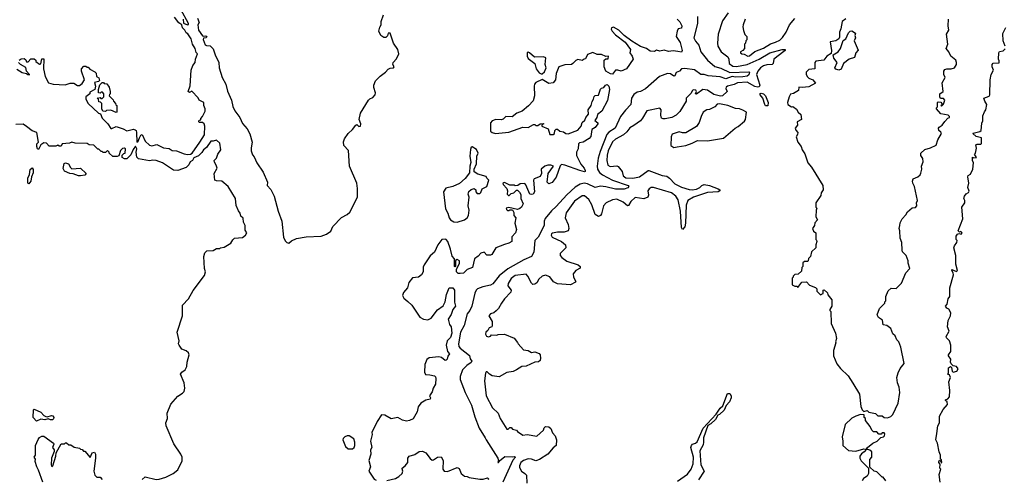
# Model space of a CAD drawing. Extents: x 2673034 to 2765626, y 830478 to 954748.
# Tile 20 of 126: x 2683621 to 2692748, y 873310 to 877572. Entities that reach past the tile are written whole.
import ezdxf

# ---------------------------------------------------------------- set-up
doc = ezdxf.new("R2010")
doc.units = 0

msp = doc.modelspace()

# ---------------------------------------------------------------- linework, layer by layer
at = {"layer": '0CON05XD'}
for points in [[(2684730, 876475), (2684745, 876502.5), (2684755, 876507.5), (2684782.5, 876445), (2684825, 876408), (2684846.8, 876403.2), (2684893, 876413), (2684955, 876384), (2685005, 876378), (2685035, 876358), (2685075, 876356.9), (2685145, 876328.5), (2685176.9, 876323.1), (2685204.2, 876325.8), (2685218.8, 876335), (2685291.2, 876435), (2685332.5, 876505), (2685337.5, 876585), (2685330, 876605), (2685315, 876620), (2685285, 876620), (2685280, 876625), (2685285, 876640), (2685298.3, 876641.7), (2685300, 876655), (2685316.1, 876673.9), (2685338.8, 876725), (2685338.8, 876745), (2685326.7, 876775), (2685327.5, 876805), (2685284.1, 876824.1), (2685275, 876847.5), (2685215, 876907.5), (2685195, 876897.5), (2685183.3, 876905), (2685201.7, 876958.3), (2685211.4, 877105), (2685225, 877147.5), (2685246.7, 877175), (2685250, 877205), (2685267.5, 877255), (2685256.4, 877266.4), (2685246.2, 877305), (2685223.3, 877345), (2685210, 877395), (2685179.3, 877439.3), (2685165, 877450), (2685152.5, 877475), (2685131.2, 877495), (2685123, 877523), (2685095, 877543.3), (2685056.7, 877595)], [(2685135.8, 877575.8), (2685140, 877540), (2685175, 877523.3), (2685185, 877527.5), (2685186.9, 877536.9), (2685115.5, 877665)], [(2685267.3, 877585), (2685283, 877547), (2685273.3, 877525), (2685279.2, 877475), (2685315, 877422.5), (2685325, 877417.5), (2685345, 877422.5), (2685356.7, 877415), (2685350, 877405), (2685325, 877400), (2685321.7, 877388.3), (2685339.5, 877339.5), (2685351.7, 877331.7), (2685385, 877330), (2685415, 877300), (2685432.5, 877245), (2685468.1, 877175), (2685468.6, 877125), (2685496, 877035), (2685532, 876975), (2685547.7, 876907.7), (2685583, 876827), (2685596.1, 876766.1), (2685615.8, 876725.8), (2685661.2, 876665), (2685685, 876610), (2685730.3, 876560.3), (2685754.3, 876514.3), (2685776.2, 876435), (2685766.7, 876385), (2685767.5, 876355), (2685778.3, 876318.3), (2685795, 876300), (2685820, 876245), (2685877.7, 876157.7), (2685916.7, 876065), (2685913.3, 876035), (2685947.8, 875997.8), (2685979.5, 875935), (2686015.5, 875795), (2686051.8, 875705), (2686064.6, 875555), (2686080.9, 875520.9), (2686096.2, 875505), (2686115, 875499.4), (2686139.1, 875520.9), (2686185, 875543.8), (2686275, 875557.7), (2686415, 875565.3), (2686465, 875583.2), (2686505, 875612.5), (2686524.8, 875655.2), (2686602.4, 875737.6), (2686655, 875766.4), (2686681.7, 875788.3), (2686751.5, 875925), (2686752.8, 876007.2), (2686745, 876056.2), (2686677.8, 876215), (2686668.2, 876358.2), (2686626.7, 876405), (2686622.2, 876437.8), (2686631.7, 876468.3), (2686665, 876517.5), (2686706.7, 876555), (2686735, 876592.5), (2686745, 876600), (2686765, 876581.2), (2686778.8, 876585), (2686783.8, 876605), (2686767.5, 876645), (2686781.2, 876705), (2686853.3, 876825), (2686865, 876836.7), (2686895, 876850), (2686916.3, 876873.7), (2686918.9, 876895), (2686902.4, 876942.4), (2686904.4, 876965), (2686918.6, 877005), (2686960.9, 877049.1), (2687011.2, 877085), (2687036, 877114), (2687055, 877123.3), (2687086.7, 877125), (2687093.3, 877135), (2687080, 877155), (2687082.5, 877175), (2687115, 877210), (2687134.1, 877255.9), (2687127.1, 877295), (2687086.7, 877355), (2687056.2, 877446.2), (2687035, 877447.5), (2687029.3, 877420.7), (2687015, 877407.5), (2686995, 877406.7), (2686967.5, 877425), (2686950, 877465), (2686958.3, 877501.7), (2686972.5, 877525), (2686972.5, 877555), (2686993.1, 877616.9)], [(2689905, 877600), (2689903.3, 877535), (2689870, 877405), (2689885, 877372), (2689915.4, 877335.4), (2689933.2, 877273.3), (2689995.5, 877195), (2690065, 877137.7), (2690121.5, 877121.5), (2690205, 877080.6), (2690378.9, 877088.9), (2690386.2, 877085), (2690380.9, 877059.1), (2690365, 877048.9), (2690325, 877041.3), (2690255, 877037.3), (2690225, 877044.1), (2690165, 877024.7), (2690115, 877041.1), (2690002.2, 877052.2), (2689965, 877064.2), (2689935, 877063.3), (2689875, 877105.7), (2689785, 877118.8), (2689755, 877116.2), (2689737.5, 877095), (2689705, 877082.5), (2689695, 877051.2), (2689685, 877048.8), (2689655, 877070), (2689625, 877073.3), (2689552.5, 877045), (2689420.5, 876929.5), (2689375, 876906.7), (2689345, 876898.8), (2689315, 876879.2), (2689293.1, 876845), (2689285.7, 876784.3), (2689235, 876732.9), (2689189.6, 876675), (2689141.1, 876565), (2689082.4, 876527.6), (2689063.9, 876506.1), (2689000.5, 876349.5), (2688982.1, 876287.9), (2688972.5, 876215), (2688977.8, 876185), (2688994.4, 876155), (2689022.6, 876132.6), (2689115, 876085.4), (2689260, 876035), (2689266.2, 876025), (2689258.1, 876011.9), (2689225, 875999.2), (2689145, 876000.4), (2689055, 876020.7), (2689005, 876029.1), (2688955, 876016.9), (2688885, 876050.9), (2688854.6, 876055.4), (2688815, 876046), (2688769.7, 876020.3), (2688692, 875948), (2688595, 875839.2), (2688549.3, 875800.7), (2688492.2, 875727.8), (2688482.2, 875705), (2688481.1, 875665), (2688425.5, 875554.5), (2688396.7, 875525), (2688387.5, 875415), (2688365, 875376.7), (2688295, 875346.7), (2688145, 875262.9), (2688065, 875196.9), (2688006.8, 875123.2), (2687985, 875111.1), (2687914.6, 875095.4), (2687865, 875075.8), (2687852, 875065), (2687840.8, 875035), (2687810.9, 874915), (2687793.8, 874876.2), (2687768.9, 874845), (2687742, 874735), (2687707.2, 874675), (2687688.7, 874565), (2687691.7, 874541.7), (2687704.4, 874525), (2687789.5, 874459.5), (2687796.8, 874426.8), (2687811.2, 874405), (2687805, 874393.8), (2687765, 874366.7), (2687725, 874326.7), (2687703.8, 874265), (2687703.8, 874235), (2687750, 874115), (2687807.7, 873997.7), (2687838.3, 873888.3), (2687880, 873785), (2687936.7, 873695), (2687943.3, 873675), (2688053.3, 873505), (2688060, 873485), (2688052.5, 873465), (2688060, 873465), (2688067.5, 873482.5), (2688117.1, 873522.9), (2688185, 873519.2), (2688205, 873522), (2688215.7, 873515), (2688192.5, 873487.5), (2688099.2, 873285)], [(2690186.9, 877635), (2690135, 877560), (2690096.4, 877436.4), (2690088, 877355), (2690090.8, 877325), (2690122.2, 877272.2), (2690186.4, 877226.4), (2690195.4, 877205), (2690198, 877165), (2690230.6, 877140.6), (2690266.4, 877136.4), (2690364.7, 877155.3), (2690475, 877205.9), (2690575, 877263.2), (2690690, 877295), (2690716.2, 877295), (2690715.6, 877285), (2690705, 877275.7), (2690611.8, 877205), (2690604.2, 877165), (2690596.2, 877155), (2690545, 877154.1), (2690515, 877145.3), (2690487.7, 877125), (2690462, 877095), (2690450.3, 877065), (2690483.1, 876965), (2690475, 876947.8), (2690463.3, 876945), (2690435, 876953.2), (2690365, 876992.2), (2690273.4, 876986.6), (2690245, 876970), (2690182.5, 876955), (2690170, 876945), (2690167.5, 876935), (2690180, 876905), (2690134.2, 876865.8), (2690117.6, 876862.4), (2690055, 876877.8), (2689997.4, 876917.4), (2689954.1, 876925.9), (2689895, 876882), (2689883.8, 876885), (2689894, 876905), (2689889.7, 876919.7), (2689865, 876921.2), (2689856.7, 876915), (2689842.3, 876887.7), (2689800, 876845), (2689798.8, 876815), (2689738.8, 876721.2), (2689705, 876686.2), (2689665, 876666.2), (2689603, 876653), (2689585, 876652.5), (2689570, 876660), (2689562.5, 876685), (2689567.5, 876735), (2689555, 876750), (2689435, 876726.7), (2689395, 876658.8), (2689374.6, 876635.4), (2689315, 876590), (2689275, 876570), (2689248.6, 876531.4), (2689219.2, 876505), (2689145, 876463.6), (2689115, 876438.5), (2689075.3, 876355), (2689066.3, 876316.3), (2689063.2, 876265), (2689074, 876224), (2689095, 876211.1), (2689155, 876215.6), (2689169.6, 876209.6), (2689204.2, 876165), (2689213.3, 876125), (2689238, 876105), (2689305, 876101.2), (2689365, 876114.7), (2689445, 876173.1), (2689452.9, 876172.9), (2689575, 876128.5), (2689620, 876120), (2689645, 876102.5), (2689695, 876048.5), (2689755, 876019.2), (2689825, 875997.5), (2689855, 875994.1), (2689895, 875999.2), (2689925, 876014.5), (2689945, 876035.6), (2689965, 876042.2), (2690015, 876033.5), (2690096, 876005), (2690110, 875995), (2690111.2, 875985), (2690095, 875974.6), (2689995, 875970.5), (2689867.5, 875925), (2689813.7, 875896.3), (2689797.3, 875852.7), (2689792.9, 875685), (2689785, 875652), (2689765, 875628), (2689754.7, 875644.7), (2689746.8, 875795), (2689725, 875901.2), (2689702.7, 875935), (2689661.9, 875965), (2689495, 876014.5), (2689475, 876014.5), (2689457.1, 876005), (2689444.7, 875985.3), (2689450.8, 875945), (2689443.3, 875925), (2689405, 875911.9), (2689325, 875924.2), (2689284.7, 875885.3), (2689265, 875848.8), (2689255, 875846.2), (2689215, 875880), (2689155, 875907.1), (2689115, 875900), (2689057.1, 875872.9), (2689033.1, 875846.9), (2689015, 875772.5), (2689005, 875757.5), (2688985, 875747.5), (2688956.4, 875766.4), (2688924.4, 875855), (2688897.7, 875905), (2688855, 875939.1), (2688835, 875939.2), (2688765, 875888.1), (2688685, 875781.2), (2688675.7, 875735.7), (2688704.1, 875674.1), (2688712, 875635), (2688703.3, 875615), (2688667.2, 875602.8), (2688605, 875601.5), (2688558.8, 875591.2), (2688548.8, 875585), (2688546, 875575), (2688556.7, 875555), (2688643.3, 875515), (2688680, 875485), (2688682.5, 875455), (2688631.2, 875405), (2688632, 875385), (2688645, 875366.2), (2688693.7, 875333.7), (2688798.1, 875298.1), (2688817.5, 875285), (2688815, 875267.5), (2688776.7, 875245), (2688751.2, 875215), (2688753.3, 875185), (2688776.7, 875145), (2688773, 875137), (2688725, 875114.2), (2688605, 875122.5), (2688570.2, 875140.2), (2688535, 875188.8), (2688495, 875202.3), (2688464.4, 875195), (2688434.4, 875165), (2688415, 875132), (2688395, 875118.8), (2688377, 875117), (2688365, 875127.5), (2688332.5, 875195), (2688315, 875212.9), (2688215, 875200.4), (2688175, 875172.2), (2688147.8, 875125), (2688146.9, 875105), (2688176, 875065), (2688174, 875045), (2688116, 874985), (2688085.7, 874944.3), (2688060, 874895), (2688038.7, 874871.3), (2688015, 874853.8), (2687985, 874843.3), (2687968.8, 874825), (2687998.8, 874775), (2688001.2, 874735), (2687995.8, 874724.2), (2687973.8, 874715), (2687960, 874690), (2687942.5, 874675), (2687940, 874655), (2687947, 874637), (2687965, 874630), (2687985, 874637.5), (2687995, 874650), (2688043, 874647), (2688057, 874653), (2688115.9, 874655.9), (2688205, 874617.5), (2688235, 874580), (2688240, 874565), (2688292.3, 874512.3), (2688335, 874503.8), (2688365, 874486.7), (2688395, 874493.8), (2688437.3, 874477.3), (2688445.6, 874465.6), (2688448.9, 874435), (2688445, 874413.3), (2688429.5, 874400.5), (2688395, 874398), (2688315, 874360), (2688275, 874356), (2688225, 874324), (2688195, 874311.2), (2688135, 874301.2), (2688065, 874262), (2688000.5, 874270.5), (2687974.2, 874284.2), (2687955, 874306.7), (2687945, 874307.5), (2687938.8, 874295), (2687930.8, 874225), (2687944.4, 874085), (2688002.8, 873972.8), (2688055, 873922.5)], [(2689716.7, 877575), (2689740.5, 877550.5), (2689758.8, 877515), (2689755, 877493.3), (2689723.8, 877486.2), (2689714.2, 877465), (2689706.7, 877415), (2689741.7, 877361.7), (2689761.2, 877285), (2689755, 877270), (2689722, 877278), (2689677.9, 877282.1), (2689635.8, 877275.8), (2689595, 877288.6), (2689555, 877280), (2689525, 877290), (2689505, 877277.5), (2689465, 877281.2), (2689430, 877305), (2689375, 877324.4), (2689295, 877371.1), (2689225.3, 877425.3), (2689175, 877475.6), (2689125, 877502.1), (2689106.9, 877495), (2689102.9, 877485), (2689112.9, 877465), (2689145, 877431.8), (2689232.4, 877362.4), (2689281.2, 877295), (2689276.7, 877265), (2689298.8, 877235), (2689306.2, 877205), (2689246.7, 877115), (2689195, 877093.8), (2689165, 877103.3), (2689145, 877102.5), (2689115, 877067.5), (2689098.3, 877068.3), (2689053.6, 877093.6), (2689037.5, 877135), (2689040, 877195), (2689055, 877210), (2689075, 877210), (2689080, 877235), (2689055, 877230), (2689015, 877250), (2688975, 877250), (2688935, 877267.5), (2688885, 877250), (2688865, 877207.5), (2688853, 877207), (2688835, 877192.5), (2688795, 877202.5), (2688775, 877192.5), (2688747.5, 877165), (2688735, 877156.7), (2688675, 877153.3), (2688618.8, 877135), (2688595, 877072.5), (2688586.7, 877015), (2688565, 876987.5), (2688525, 876980), (2688465, 877016.2), (2688405, 876989.4), (2688393.8, 876975), (2688388.8, 876955), (2688392.5, 876865), (2688381.7, 876818.3), (2688338.3, 876771.7), (2688277.5, 876722.5), (2688229.4, 876705), (2688185, 876671.5), (2688127.3, 876672.7), (2688100.8, 876649.2), (2688085, 876643.8), (2688035, 876647.1), (2688001.2, 876635), (2687984.4, 876615), (2687985, 876538.8), (2687998.8, 876525), (2688032.5, 876515), (2688155, 876528), (2688285, 876573.8), (2688335, 876573.3), (2688385, 876600), (2688395, 876600), (2688405, 876590), (2688425, 876590), (2688445, 876607.5), (2688475, 876610), (2688480, 876605), (2688461.7, 876598.3), (2688460, 876585), (2688519.5, 876559.5), (2688536.4, 876506.4), (2688565, 876506.7), (2688577.5, 876515), (2688580, 876545), (2688595, 876556.7), (2688605, 876556.7), (2688628.3, 876538.3), (2688661.2, 876531.2), (2688683.3, 876515), (2688705, 876511.9), (2688794, 876546), (2688826, 876585), (2688835, 876617.5), (2688860.5, 876639.5), (2688868.8, 876665), (2688892, 876695), (2688890, 876735), (2688918.8, 876775), (2688926.1, 876813.9), (2688940, 876835), (2688945, 876860), (2688955, 876867.5), (2688985, 876872.5), (2689003.9, 876926.1), (2689015, 876937.5), (2689036.2, 876943.8), (2689050, 876965), (2689065, 876970), (2689083.3, 876955), (2689087.5, 876925), (2689068.8, 876821.2), (2689016.2, 876725), (2688975.9, 876694.1), (2688970, 876665), (2688953, 876637), (2688980, 876615), (2688980, 876605), (2688955, 876571.2), (2688924, 876555), (2688915, 876490), (2688899.3, 876470.7), (2688845, 876436), (2688810.6, 876429.4), (2688800.6, 876419.4), (2688798.9, 876375), (2688781.5, 876345), (2688781.7, 876311.7), (2688821.1, 876231.1), (2688854, 876195), (2688863.8, 876175), (2688862.5, 876165), (2688855, 876162), (2688812.4, 876172.4), (2688675, 876224.3), (2688642, 876228), (2688632, 876218), (2688595, 876112.5), (2688555, 876062.5), (2688525, 876050), (2688510, 876065), (2688520, 876145), (2688567.5, 876215), (2688545, 876222.5), (2688515, 876222.5), (2688490, 876215), (2688454.1, 876185.9), (2688457, 876147), (2688445, 876117.5), (2688390, 876095), (2688382.5, 876085), (2688392.5, 875975), (2688380, 875955), (2688365, 875950), (2688350, 875955), (2688311.7, 876041.7), (2688301.7, 876051.7), (2688260.7, 876049.3), (2688237, 876033), (2688215, 876030), (2688205, 876037.5), (2688165, 876037.5), (2688115, 876062.5), (2688105, 876060), (2688100, 876055), (2688102.5, 876045), (2688137, 876007), (2688142.5, 875985), (2688140, 875955), (2688151.7, 875941.7), (2688158.3, 875941.7), (2688175, 875960), (2688200, 875965), (2688225, 875990), (2688235, 875990), (2688253, 875973), (2688265, 875950), (2688266.7, 875915), (2688286.7, 875865), (2688272.5, 875835), (2688258.3, 875821.7), (2688235, 875812.5), (2688155, 875830), (2688130, 875825), (2688131.7, 875811.7), (2688143, 875803), (2688157, 875803), (2688165, 875810), (2688188.3, 875808.3), (2688200, 875785), (2688200, 875755), (2688220, 875735), (2688210, 875685), (2688226.7, 875625), (2688217.5, 875595), (2688183, 875557), (2688182.5, 875515), (2688155, 875500), (2688115, 875488.8), (2688034.2, 875455.8), (2687997.5, 875395), (2687985, 875388.8), (2687950, 875390), (2687925, 875417.5), (2687895, 875407.5), (2687871.7, 875378.3), (2687837.5, 875355), (2687817.5, 875275), (2687767.5, 875255), (2687735, 875222.5), (2687705, 875217.5), (2687685, 875220), (2687670, 875235), (2687670, 875255), (2687696.2, 875315), (2687696.1, 875336.1), (2687675, 875347.5), (2687661.7, 875338.3), (2687660, 875285), (2687655, 875280), (2687650, 875285), (2687650, 875355), (2687630.3, 875380.3), (2687615.6, 875445), (2687590, 875515), (2687575, 875534.2), (2687565, 875537.8), (2687535, 875532.5), (2687496.5, 875485), (2687467.3, 875415), (2687425, 875381.4), (2687369.8, 875300.2), (2687362.2, 875277.8), (2687360.8, 875235), (2687344.7, 875205), (2687316.3, 875183.7), (2687262.5, 875177.5), (2687226.5, 875135), (2687216.4, 875085), (2687177.8, 875042.2), (2687168.2, 875015), (2687180.4, 874990.4), (2687218.4, 874958.4), (2687254.6, 874925), (2687330, 874815), (2687365, 874794.6), (2687405, 874788.2), (2687435, 874805.5), (2687495, 874881.5), (2687545, 874920), (2687564.3, 874955), (2687577.1, 875025), (2687602.5, 875085), (2687635.9, 875085.9), (2687650, 875065), (2687651.9, 874951.9), (2687660, 874915), (2687636, 874885), (2687620.3, 874839.7), (2687591.2, 874795), (2687603.3, 874745), (2687620, 874725), (2687626, 874665), (2687615, 874626.7), (2687583.3, 874595), (2687573.3, 874555), (2687585.6, 874495.6), (2687606, 874475), (2687588.1, 874451.9), (2687583.3, 874425), (2687575, 874413.8), (2687565, 874411.2), (2687529.9, 874439.9), (2687505, 874446.7), (2687415, 874435.5), (2687395, 874421.4), (2687375.5, 874375), (2687374.1, 874304.1), (2687382.9, 874282.9), (2687422, 874278), (2687465, 874270), (2687475, 874260), (2687478.6, 874245), (2687476.4, 874193.6), (2687452, 874155), (2687445, 874120), (2687420, 874085), (2687428.8, 874065), (2687427, 874053), (2687385, 874043.3), (2687338.8, 874015), (2687315, 873982.5), (2687303.8, 873935), (2687267.6, 873872.4), (2687235.5, 873854.5), (2687205, 873850), (2687169.7, 873859.7), (2687125, 873883.3), (2687065, 873871.2), (2687005, 873904), (2686975, 873908.6), (2686934.7, 873845.3), (2686885.8, 873745), (2686888, 873725), (2686871.2, 873665), (2686883.6, 873606.4), (2686871.2, 873585), (2686874.2, 873545), (2686857.5, 873485), (2686873.3, 873425), (2686856.7, 873385), (2686905, 873313.3), (2686925, 873302)], [(2690344.4, 877575.6), (2690326.2, 877525), (2690323.8, 877505), (2690330.7, 877470.7), (2690343, 877433), (2690360, 877415), (2690360, 877385), (2690353, 877377), (2690350, 877355), (2690340, 877345), (2690340, 877305), (2690325, 877287.5), (2690303.3, 877275), (2690303.8, 877265), (2690313.9, 877253.9), (2690335, 877253.3), (2690370, 877235), (2690385, 877235.7), (2690434.3, 877275.7), (2690515, 877307.1), (2690581.8, 877348.2), (2690627.8, 877362.2), (2690666.8, 877383.2), (2690692.3, 877407.7), (2690725, 877457.5), (2690757, 877523), (2690805, 877581.2)], [(2691280, 877580), (2691243.8, 877555), (2691232.3, 877487.7), (2691219.2, 877455), (2691220.5, 877409.5), (2691214, 877395), (2691185, 877376), (2691132.5, 877365), (2691146, 877285), (2691142.3, 877257.7), (2691103.3, 877235), (2691075, 877197.5), (2691001.7, 877188.3), (2690990, 877175), (2690990, 877115), (2690935, 877110), (2690910, 877085), (2690910, 877065), (2690922.3, 877042.3), (2690935, 877030), (2690973, 877013), (2690998.3, 876981.7), (2690935, 876948.8), (2690875, 876942.5), (2690843, 876947), (2690840, 876915), (2690795, 876887.5), (2690765, 876880), (2690753, 876857), (2690737.5, 876805), (2690740, 876785), (2690775, 876762.5), (2690787, 876767), (2690823, 876743), (2690837.5, 876715), (2690861.7, 876691.7), (2690867.5, 876645), (2690827.5, 876625), (2690831.2, 876595), (2690810, 876565), (2690815, 876547.5), (2690832.5, 876525), (2690831.7, 876508.3), (2690817.5, 876485), (2690835, 876437.5), (2690866.2, 876396.2), (2690874.3, 876364.3), (2690897.7, 876327.7), (2690926, 876245), (2690960, 876205), (2691066.4, 876033.6), (2691067.5, 875995), (2691050, 875965), (2691047, 875943), (2691000, 875875), (2691000, 875835), (2691010, 875825), (2691002.5, 875805), (2691000, 875745), (2691016.7, 875715), (2690991.2, 875688.8), (2690987.5, 875665), (2690970, 875635), (2690980, 875610), (2691000, 875595), (2691000, 875535), (2691008.3, 875528.3), (2691010, 875515), (2691000, 875485), (2691000, 875455), (2690961.7, 875418.3), (2690950, 875375), (2690933, 875357), (2690930, 875335), (2690925, 875330), (2690895, 875330), (2690881.7, 875318.3), (2690880, 875285), (2690870, 875275), (2690868.3, 875241.7), (2690838.3, 875211.7), (2690805, 875210), (2690790, 875195), (2690790, 875185), (2690780, 875175), (2690780, 875115), (2690805, 875100), (2690825, 875100), (2690835, 875090), (2690871.7, 875138.3), (2690915, 875140), (2690941.7, 875111.7), (2690998.3, 875088.3), (2691010, 875075), (2691010, 875055), (2691045, 875020), (2691051.7, 875028.3), (2691068.3, 875031.7), (2691070, 875065), (2691078.3, 875068.3), (2691108.3, 875038.3), (2691111.7, 875021.7), (2691150, 874975), (2691150, 874915), (2691130, 874885), (2691130, 874875), (2691140, 874865), (2691142.5, 874755), (2691182.5, 874665), (2691192.5, 874615), (2691183.3, 874585), (2691186.7, 874575), (2691163.8, 874505), (2691163.8, 874455), (2691195, 874382.5), (2691228.3, 874338.3), (2691300.5, 874270.5), (2691345, 874202.5), (2691405, 874100), (2691417.5, 873985), (2691430, 873955), (2691445, 873940), (2691477, 873947), (2691493, 873933), (2691555, 873920), (2691575, 873900), (2691615, 873900), (2691635, 873882.5), (2691665, 873880), (2691697, 873893), (2691715, 873910), (2691762.5, 874015), (2691780, 874115), (2691772.5, 874165), (2691757.5, 874205), (2691752.5, 874255), (2691763, 874297), (2691783, 874337), (2691820, 874385), (2691790, 874535), (2691770, 874585), (2691753, 874603), (2691735, 874640), (2691715, 874660), (2691695, 874710), (2691660, 874735), (2691625, 874742.5), (2691620, 874785), (2691580.7, 874810.7), (2691570, 874835), (2691590, 874895), (2691640, 874945), (2691640, 874955), (2691650, 874965), (2691650, 875005), (2691671.7, 875058.3), (2691698.3, 875081.7), (2691745, 875080), (2691795, 875130), (2691836.4, 875223.6), (2691872.5, 875265), (2691857.5, 875315), (2691857.5, 875335), (2691837.5, 875385), (2691805, 875420), (2691800, 875435), (2691797.5, 875505), (2691782.5, 875545), (2691780, 875615), (2691772.5, 875635), (2691780, 875665), (2691783, 875687), (2691800, 875725), (2691836.4, 875763.6), (2691850.7, 875789.3), (2691893, 875827), (2691925, 875830), (2691937.5, 875845), (2691933, 875873), (2691943.3, 875895), (2691916, 876025), (2691898.8, 876055), (2691896.7, 876075), (2691904, 876096), (2691946.1, 876113.9), (2691968, 876132), (2691975, 876150), (2691982.5, 876185), (2691980, 876215), (2691996.7, 876255), (2691992.5, 876285), (2691973, 876313), (2691972.5, 876335), (2692011.7, 876368.3), (2692065, 876383.3), (2692115, 876407.5), (2692132.3, 876457.7), (2692166.2, 876515), (2692159.5, 876529.5), (2692140, 876545), (2692137.5, 876565), (2692143.6, 876576.4), (2692173.3, 876595), (2692195, 876627.5), (2692225, 876657.5), (2692240, 876665), (2692240, 876675), (2692227.5, 876685), (2692159.3, 876699.3), (2692120, 876745), (2692120, 876755), (2692130, 876765), (2692130, 876805), (2692135, 876810), (2692158.3, 876808.3), (2692170, 876795), (2692170, 876780), (2692160, 876775), (2692165, 876770), (2692185, 876790), (2692196.7, 876825), (2692185, 876840), (2692155, 876840), (2692150, 876855), (2692150, 876885), (2692180, 876905), (2692172.5, 876985), (2692200, 877035), (2692187.5, 877065), (2692187.5, 877095), (2692195, 877110), (2692215, 877117.5), (2692255, 877116.7), (2692285, 877126.7), (2692303.6, 877156.4), (2692306, 877176), (2692300, 877195), (2692253.6, 877233.6), (2692233.3, 877275), (2692210, 877305), (2692223.3, 877345), (2692213, 877437), (2692232.5, 877475), (2692226.7, 877515), (2692230, 877575)], [(2692756.7, 877325), (2692737, 877377), (2692733.6, 877443.6), (2692761.7, 877498.3)], [(2691215, 877102.5), (2691185, 877112.5), (2691177.5, 877125), (2691197.5, 877175), (2691166, 877215), (2691161.2, 877245), (2691206.4, 877273.6), (2691228, 877305), (2691255, 877377.5), (2691280, 877395), (2691305, 877450), (2691320, 877465), (2691335, 877467.5), (2691367, 877447), (2691362.5, 877425), (2691367.5, 877405), (2691357.5, 877375), (2691391.7, 877288.3), (2691370, 877265), (2691358.3, 877221.7), (2691310, 877205), (2691257.5, 877165), (2691236.1, 877113.9), (2691215, 877102.5)], [(2688455, 877068.8), (2688465, 877071.2), (2688485, 877087.5), (2688501.2, 877125), (2688492.5, 877155), (2688498.8, 877218.8), (2688475, 877227.1), (2688394, 877224), (2688347.5, 877265), (2688335, 877270.6), (2688325, 877266), (2688323.6, 877235), (2688335, 877212), (2688396.4, 877166.4), (2688406.7, 877115), (2688435, 877078.8), (2688455, 877068.8)], [(2692152.5, 873285), (2692143.3, 873355), (2692160, 873405), (2692150, 873415), (2692151.7, 873451.7), (2692140, 873465), (2692140, 873475), (2692147.5, 873487.5), (2692158.3, 873478.3), (2692161.7, 873461.7), (2692170, 873465), (2692165, 873490), (2692157.5, 873497.5), (2692155.6, 873535.6), (2692143.8, 873565), (2692127, 873647), (2692113.8, 873675), (2692123.3, 873736.7), (2692132.5, 873805), (2692147.5, 873835), (2692146.7, 873895), (2692181.7, 873958.3), (2692220, 874005), (2692218.8, 874028.8), (2692201.7, 874041.7), (2692201.7, 874048.3), (2692225, 874057.5), (2692240, 874075), (2692242.5, 874135), (2692232.5, 874215), (2692250, 874255), (2692238.3, 874278.3), (2692220, 874285), (2692230, 874295), (2692230, 874345), (2692247.5, 874357.5), (2692257.5, 874347.5), (2692263, 874313), (2692275, 874303.3), (2692308.3, 874311.7), (2692320, 874335), (2692305, 874356.7), (2692272.5, 874362.5), (2692255, 874380), (2692247.5, 874395), (2692252.5, 874425), (2692230, 874455), (2692230, 874465), (2692252.5, 874495), (2692252.5, 874555), (2692240, 874595), (2692210.7, 874620.7), (2692207.5, 874635), (2692237.5, 874685), (2692222.5, 874725), (2692227, 874783), (2692250, 874825), (2692252.5, 874855), (2692235, 874887.5), (2692215, 874897.5), (2692203.3, 874915), (2692217.5, 874935), (2692226.4, 874983.6), (2692242.5, 875005), (2692242.5, 875085), (2692276.7, 875205), (2692273.3, 875225), (2692260, 875245), (2692262.5, 875255), (2692305, 875237.5), (2692313, 875247), (2692298, 875305), (2692300, 875385), (2692281.2, 875455), (2692286.7, 875475), (2692306.7, 875505), (2692310, 875525), (2692302.5, 875535), (2692302.5, 875565), (2692315, 875582.5), (2692325, 875590), (2692347, 875583), (2692357.5, 875595), (2692345, 875607.5), (2692331.7, 875601.7), (2692320, 875615), (2692363.3, 875725), (2692353.3, 875835), (2692382.5, 875875), (2692382.5, 875895), (2692373.3, 875915), (2692378.8, 875935), (2692393, 875957), (2692415, 875968.8), (2692423, 875983), (2692410, 876015), (2692420, 876055), (2692410, 876115), (2692413.6, 876126.4), (2692435, 876140), (2692456.7, 876185), (2692462.5, 876245), (2692453.3, 876265), (2692453, 876297), (2692465, 876290), (2692490, 876295), (2692470, 876325), (2692480, 876335), (2692489.3, 876380.7), (2692485, 876410), (2692495, 876417.5), (2692531.7, 876418.3), (2692537.5, 876425), (2692535.9, 876475.9), (2692487.8, 876487.8), (2692457.5, 876515), (2692460, 876520), (2692520, 876535), (2692532.5, 876545), (2692538.3, 876611.7), (2692547.5, 876635), (2692548.3, 876681.7), (2692563, 876717), (2692577.5, 876735), (2692586.7, 876785), (2692565.8, 876815.8), (2692556.7, 876845), (2692606.1, 876863.9), (2692612.5, 876875), (2692617, 877013), (2692627.5, 877065), (2692647.5, 877105), (2692634, 877134), (2692634.1, 877155.9), (2692645, 877170), (2692699.3, 877170.7), (2692701.7, 877191.7), (2692692.5, 877205), (2692697.5, 877265), (2692703.3, 877276.7), (2692737, 877283), (2692755, 877300)], [(2683593, 877113), (2683645, 877083.1), (2683683.6, 877073.6), (2683695, 877062.5), (2683710, 877060), (2683710, 877065), (2683683, 877093), (2683678.3, 877128.3), (2683627.5, 877155), (2683610, 877175)], [(2683615, 877196.7), (2683635, 877207.5), (2683661.7, 877211.7), (2683678.3, 877198.3), (2683685, 877180), (2683698.3, 877181.7), (2683725, 877210), (2683755, 877210), (2683770, 877195), (2683770, 877185), (2683805, 877160), (2683817, 877163), (2683825, 877210), (2683845, 877207.5), (2683842.5, 877115), (2683857.5, 877045), (2683886.2, 876986.2), (2683930, 876975), (2684043.6, 876966.4), (2684087, 876983), (2684123, 876983), (2684155, 876962.5), (2684175, 876962.5), (2684199.3, 876980.7), (2684220, 877015), (2684192.5, 877095), (2684193, 877117), (2684215, 877140), (2684235, 877140), (2684245, 877130), (2684255, 877130), (2684271.7, 877111.7), (2684318.3, 877088.3), (2684330, 877075), (2684332.5, 877045), (2684353, 877033), (2684361.7, 877008.3), (2684351.7, 876998.3), (2684315, 876990), (2684323.3, 876955), (2684316.7, 876923.3), (2684271.7, 876898.3), (2684270, 876885), (2684232.5, 876855), (2684233.8, 876835), (2684255.7, 876795.7), (2684352.5, 876705), (2684368.3, 876698.3), (2684385, 876660), (2684437.3, 876607.3), (2684465, 876564.3), (2684475, 876563.1), (2684515, 876580), (2684578.8, 876558.8), (2684615, 876540), (2684675, 876556.7), (2684691.7, 876551.7), (2684700, 876545), (2684704, 876525), (2684705, 876437.5), (2684718, 876445), (2684730, 876475)], [(2684515, 876710), (2684465, 876732.5), (2684425, 876730), (2684415, 876720), (2684390, 876725), (2684382.5, 876745), (2684382.5, 876795), (2684368.3, 876808.3), (2684355, 876810), (2684350, 876835), (2684340, 876845), (2684365, 876850), (2684371.7, 876841.7), (2684385, 876840), (2684400, 876855), (2684400, 876885), (2684388.3, 876898.3), (2684375, 876900), (2684365, 876890), (2684350, 876895), (2684350, 876925), (2684363, 876967), (2684385, 876990), (2684398.3, 876988.3), (2684405, 876980), (2684428.3, 876978.3), (2684450, 876945), (2684460, 876905), (2684460, 876885), (2684451.7, 876878.3), (2684450, 876865), (2684488.3, 876828.3), (2684490, 876815), (2684510, 876795), (2684511.7, 876781.7), (2684520, 876775), (2684520, 876715), (2684515, 876710)], [(2690555, 876774), (2690535, 876774.5), (2690528.1, 876785), (2690508.8, 876845), (2690483.8, 876875), (2690485, 876887.3), (2690495, 876891.1), (2690515, 876885.8), (2690534.5, 876865), (2690557.3, 876805), (2690555, 876774)], [(2689685, 876387.5), (2689715, 876393.3), (2689795, 876406.7), (2689855, 876426.7), (2689905, 876452.5), (2689995, 876450), (2690146.1, 876473.9), (2690253.6, 876566.4), (2690279.3, 876580.7), (2690339.3, 876630.7), (2690347.5, 876645), (2690357.5, 876715), (2690325, 876733.8), (2690292.5, 876745), (2690255, 876748.8), (2690185, 876775.8), (2690108.3, 876791.7), (2690085, 876787.5), (2690065, 876762.5), (2690015, 876737.5), (2689990, 876735), (2689957.5, 876715), (2689937.5, 876675), (2689920.7, 876619.3), (2689895, 876582.5), (2689795, 876523.3), (2689765, 876521.2), (2689732.3, 876532.3), (2689669.3, 876510.7), (2689659.2, 876485), (2689656.7, 876405), (2689685, 876387.5)], [(2684755, 873310), (2684785, 873332.5), (2684885, 873310), (2684915, 873311.2), (2684975, 873330), (2685042.5, 873365), (2685085, 873397.5), (2685127, 873483), (2685126.7, 873515), (2685113.6, 873543.6), (2685048.3, 873638.3), (2684978, 873805), (2684976, 873835), (2684990, 873875), (2684987.1, 873925), (2685023, 874007), (2685085, 874080), (2685131.3, 874108.7), (2685145.8, 874125), (2685151.4, 874155), (2685145.8, 874205), (2685111.2, 874285), (2685123.3, 874305), (2685153.8, 874325), (2685171.4, 874355), (2685174.3, 874395), (2685192.5, 874465), (2685185, 874483.3), (2685165, 874501.2), (2685125, 874517.5), (2685097.5, 874555), (2685093.3, 874565), (2685097.5, 874595), (2685080, 874675), (2685128.8, 874825), (2685131.2, 874925), (2685186.9, 874985), (2685227.9, 875062.1), (2685335, 875200), (2685342.5, 875235), (2685332.5, 875265), (2685327.5, 875375), (2685338.3, 875411.7), (2685355, 875430), (2685415, 875432.5), (2685445, 875450), (2685475, 875450), (2685483, 875457), (2685517, 875463), (2685579.3, 875500.7), (2685595, 875530), (2685613, 875547), (2685687, 875553), (2685715, 875572.5), (2685726.9, 875595), (2685711.5, 875621.5), (2685711.5, 875665), (2685693.9, 875693.9), (2685690.9, 875730.9), (2685670.4, 875750.4), (2685665, 875777.5), (2685648.8, 875798.8), (2685627.7, 875847.7), (2685622.5, 875915), (2685553.3, 876025), (2685495, 876073.3), (2685445, 876077.5), (2685430, 876085), (2685422.5, 876145), (2685452.5, 876195), (2685443.3, 876223.3), (2685425, 876250), (2685423.3, 876265), (2685443.6, 876286.4), (2685458.8, 876325), (2685485.8, 876365), (2685475.5, 876425.5), (2685445, 876456.2), (2685415.4, 876444.6), (2685392.9, 876445), (2685352.1, 876387.9), (2685323.3, 876365), (2685310, 876340), (2685279.4, 876310.6), (2685235, 876290), (2685222.7, 876267.3), (2685200, 876255), (2685187.5, 876225), (2685165, 876202.5), (2685085, 876172.5), (2685045, 876177.5), (2684943.6, 876243.6), (2684886.4, 876266.4), (2684855, 876270), (2684825, 876263.3), (2684723, 876283), (2684707.5, 876297.5), (2684700, 876345), (2684705.8, 876375), (2684695, 876400), (2684672.1, 876367.9), (2684652.3, 876317.7), (2684615, 876282.5), (2684592.5, 876282.5), (2684570, 876295), (2684570, 876315), (2684585, 876330), (2684597, 876333), (2684600, 876375), (2684591.7, 876381.7), (2684575, 876377.5), (2684555, 876357.5), (2684540, 876310), (2684525, 876302.5), (2684483, 876303), (2684450, 876335), (2684450, 876345), (2684441.7, 876351.7), (2684435, 876360), (2684415, 876340), (2684395, 876340), (2684385, 876350), (2684375, 876350), (2684355, 876370), (2684345, 876370), (2684307, 876407), (2684265, 876412.5), (2684245, 876422.5), (2684135, 876427.5), (2684105, 876437.5), (2684081.7, 876428.3), (2684015, 876420), (2684005, 876400), (2683985, 876400), (2683975, 876407.5), (2683955, 876400), (2683895, 876400), (2683868.3, 876428.3), (2683845, 876430), (2683815, 876412.5), (2683795, 876366.7), (2683785, 876373.3), (2683778.2, 876395), (2683780.8, 876419.2), (2683796, 876435), (2683780, 876525), (2683735, 876540), (2683685, 876582.5), (2683651.7, 876601.7), (2683585, 876600)], [(2687675, 875694.5), (2687745, 875716.7), (2687767.5, 875735), (2687780, 875755), (2687787.5, 875805), (2687777.5, 875845), (2687787.5, 875925), (2687777.5, 875955), (2687785, 875977.5), (2687805, 875997.5), (2687835, 876007.5), (2687850, 875995), (2687850, 875975), (2687861.7, 875961.7), (2687885, 875960), (2687895, 875970), (2687907, 876003), (2687950, 876025), (2687970, 876085), (2687951.7, 876101.7), (2687945, 876117.5), (2687868.3, 876138.3), (2687835, 876160), (2687833.8, 876185), (2687854, 876235), (2687856.7, 876305), (2687870, 876335), (2687855, 876368.8), (2687815, 876392.5), (2687805, 876390), (2687800.5, 876369.5), (2687794.5, 876305), (2687803.4, 876246.6), (2687794.4, 876215), (2687788.8, 876151.2), (2687750.4, 876099.6), (2687696.5, 876053.5), (2687635, 876026.4), (2687570, 876010), (2687549.2, 875975), (2687567, 875817), (2687588.5, 875778.5), (2687601.1, 875735), (2687615, 875717.5), (2687645, 875697.1), (2687675, 875694.5)], [(2684185, 876124.6), (2684165, 876125.5), (2684115, 876143.5), (2684085, 876145.7), (2684035, 876168.6), (2684023, 876193), (2684031.4, 876238.6), (2684045, 876245.7), (2684072.5, 876235), (2684090, 876200), (2684105, 876190), (2684183.6, 876193.6), (2684236.2, 876145), (2684225, 876128.8), (2684185, 876124.6)], [(2683705, 876051.2), (2683696.1, 876056.1), (2683696.5, 876103.5), (2683712.2, 876137.8), (2683718.2, 876181.8), (2683735, 876197.5), (2683745, 876183.3), (2683746.7, 876153.3), (2683731.1, 876115), (2683725.3, 876074.7), (2683705, 876051.2)], [(2689716.9, 873293.1), (2689812.1, 873357.9), (2689845, 873405.7), (2689862.5, 873455), (2689866.1, 873516.1), (2689841.9, 873605), (2689847.5, 873622.5), (2689858.8, 873635), (2689885.4, 873644.6), (2689901.5, 873658.5), (2689955.7, 873785), (2690076.2, 873913.8), (2690115, 873968.8), (2690138.6, 873991.4), (2690183.3, 874105), (2690205, 874107.5), (2690215.8, 874085), (2690216.2, 874065), (2690200.5, 874029.5), (2690168.8, 873995), (2690149.5, 873950.5), (2690108.8, 873911.2), (2690092.5, 873905), (2690070, 873865), (2690028, 873825), (2689999.2, 873810.8), (2689958.5, 873695), (2689960.5, 873655), (2689955, 873630), (2689925.3, 873575), (2689934.1, 873444.1), (2689964.5, 873385), (2689914.5, 873305)], [(2683775, 873850), (2683746.7, 873885), (2683750, 873955), (2683755, 873960), (2683815, 873933.8), (2683845, 873902.5), (2683863, 873893), (2683875, 873890), (2683915, 873901.2), (2683927.5, 873897.5), (2683937.5, 873885), (2683935, 873870), (2683925, 873863.3), (2683905, 873862.5), (2683885, 873870), (2683855, 873862.5), (2683815, 873867.5), (2683775, 873850)], [(2688055, 873922.5), (2688073.8, 873875), (2688135, 873776.7), (2688150, 873775), (2688165, 873790), (2688175, 873790), (2688190, 873775), (2688225, 873767.5), (2688235, 873752.5), (2688285, 873720), (2688325, 873726.2), (2688415, 873712), (2688476.2, 873765), (2688483, 873787), (2688495, 873800), (2688527, 873797), (2688543, 873783), (2688560.3, 873740.3), (2688583.8, 873715), (2688597.5, 873675), (2688592.5, 873625), (2688565, 873602.5), (2688515, 873542.5), (2688440, 873495), (2688405, 873482), (2688365, 873497.3), (2688335, 873499.1), (2688292, 873485), (2688267.5, 873465), (2688254.3, 873435), (2688255, 873420), (2688271.2, 873385), (2688304.1, 873364.1), (2688317.7, 873347.7), (2688322.5, 873275)], [(2691650, 873295), (2691625, 873330), (2691615, 873330), (2691565, 873380), (2691540, 873385), (2691501.7, 873421.7), (2691500, 873495), (2691520, 873515), (2691520, 873565), (2691501.7, 873581.7), (2691470, 873590), (2691480, 873605), (2691530, 873645), (2691570, 873665), (2691601.7, 873698.3), (2691627.5, 873705), (2691637.5, 873715), (2691641.7, 873731.7), (2691635, 873740), (2691615, 873740), (2691605, 873730), (2691585, 873730), (2691565, 873750), (2691535, 873750), (2691520, 873765), (2691505, 873800), (2691460, 873855), (2691460, 873875), (2691450, 873885), (2691448.3, 873908.3), (2691415, 873910), (2691373, 873897), (2691335, 873877.5), (2691271.7, 873818.3), (2691243.3, 873705), (2691252.5, 873665), (2691252.5, 873625), (2691305, 873577.5), (2691371.7, 873571.7), (2691445, 873592.5), (2691470, 873590), (2691450, 873565), (2691424, 873546), (2691410, 873525), (2691407.5, 873505), (2691420.7, 873480.7), (2691490, 873415), (2691487.5, 873365), (2691475, 873340), (2691441.7, 873318.3), (2691430, 873295)], [(2683835, 873282.5), (2683795.7, 873395), (2683778.5, 873425), (2683764.5, 873475), (2683765.8, 873495.8), (2683754.2, 873515), (2683766.2, 873535), (2683766.7, 873625), (2683790.3, 873679.7), (2683805, 873696.7), (2683825, 873710), (2683845, 873710), (2683933.8, 873645), (2683936, 873635), (2683926, 873605), (2683940, 873585), (2683941.2, 873568.8), (2683916.2, 873505), (2683912.9, 873445), (2683915, 873432.5), (2683920.7, 873430.7), (2683928, 873435), (2683955.7, 873524.3), (2683958, 873555), (2684005, 873640), (2684035, 873640), (2684045, 873650), (2684055, 873650), (2684075, 873630), (2684095, 873630), (2684125, 873610), (2684175, 873600), (2684185, 873590), (2684198.3, 873588.3), (2684211.7, 873571.7), (2684225, 873570), (2684275, 873512.5), (2684293.9, 873556.1), (2684315, 873563.3), (2684323, 873543), (2684324.3, 873505.7), (2684307, 873387), (2684318.3, 873348.3), (2684330, 873335), (2684335, 873330), (2684365, 873330), (2684385, 873310)], [(2686705, 873591.8), (2686720, 873605), (2686727.5, 873625), (2686726.3, 873656.3), (2686716.7, 873685), (2686675, 873714.1), (2686655, 873714.2), (2686634.8, 873705.2), (2686619.7, 873690.3), (2686616.2, 873675), (2686641.2, 873615), (2686665, 873592.3), (2686705, 873591.8)], [(2687025, 873298), (2687105, 873318.8), (2687135, 873336.2), (2687165.6, 873365), (2687172.9, 873385), (2687166.4, 873406.4), (2687166.7, 873415), (2687195, 873434.2), (2687219.2, 873465), (2687218.8, 873505), (2687230, 873525), (2687285, 873541.1), (2687325, 873567.8), (2687355, 873571.1), (2687386.2, 873556.2), (2687424.6, 873504.6), (2687445, 873489.4), (2687455, 873490), (2687495, 873515.6), (2687528.5, 873518.5), (2687545.9, 873485.9), (2687542.9, 873405), (2687556.9, 873386.9), (2687585, 873382.9), (2687675, 873420.6), (2687695, 873412), (2687714.1, 873364.1), (2687745, 873340), (2687767.2, 873337.2), (2687786.8, 873326.8), (2687885, 873311.1), (2687917.6, 873312.4), (2687957.5, 873325), (2687966.2, 873315), (2687962, 873305)]]:
    msp.add_lwpolyline(points, dxfattribs=at)

doc.saveas('drawing.dxf')
